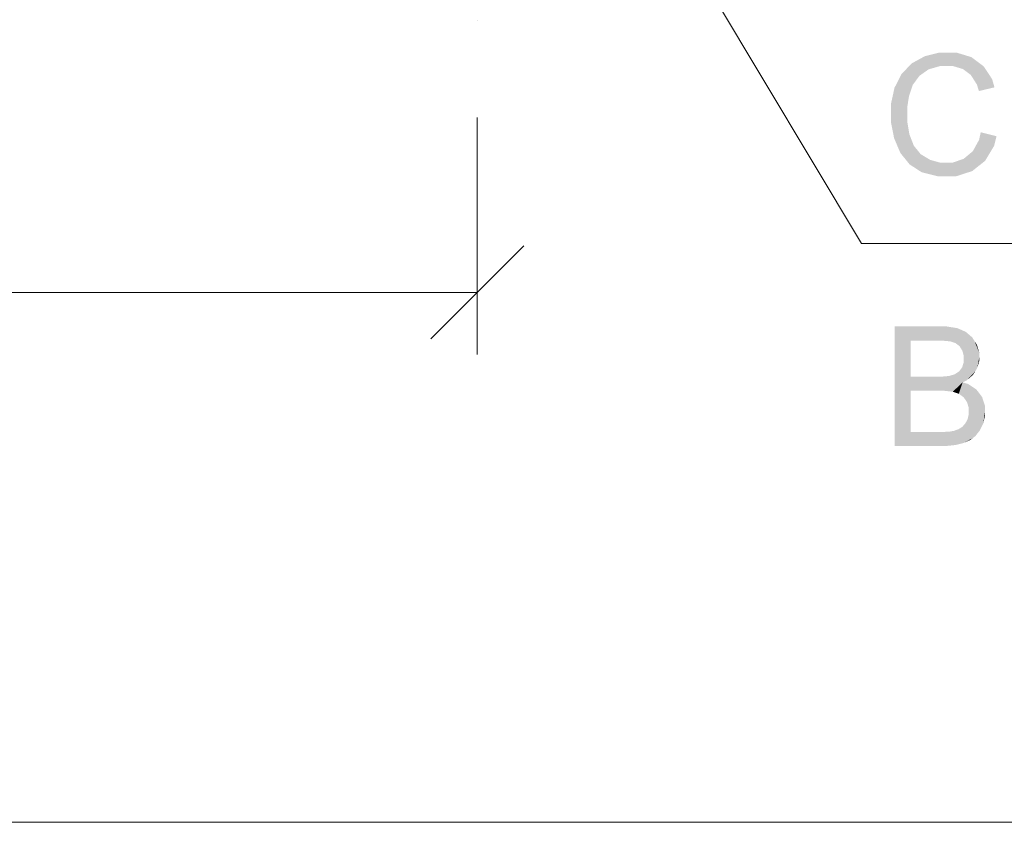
# Model space of a CAD drawing. Header units: millimetres. Extents: x 1814 to 94182, y 11562 to 49454.
# Tile 137 of 256: x 12388 to 12452, y 25935 to 25986. Entities that reach past the tile are written whole.
import ezdxf

# ---------------------------------------------------------------- set-up
doc = ezdxf.new("R2010")
doc.units = ezdxf.units.MM
doc.linetypes.add('XKITLINE00', pattern=[0])
doc.layers.add('LinkedObject', color=1, linetype='Continuous', lineweight=0)

msp = doc.modelspace()

# ---------------------------------------------------------------- hatches: boundary and pattern name
at = {"layer": 'LinkedObject'}
for points in [[(12446.299, 25983.73), (12446.362, 25982.686), (12445.875, 25983.497)], [(12446.723, 25983.962), (12447.699, 25983.324), (12446.299, 25983.73)], [(12446.299, 25983.73), (12447.699, 25983.324), (12446.958, 25983.111)], [(12446.362, 25982.686), (12446.299, 25983.73), (12446.66, 25982.899)], [(12446.66, 25982.899), (12446.299, 25983.73), (12446.958, 25983.111)], [(12447.655, 25984.194), (12447.699, 25983.324), (12446.723, 25983.962)], [(12448.164, 25984.194), (12447.699, 25983.324), (12447.655, 25984.194)], [(12447.699, 25983.324), (12448.164, 25984.194), (12448.143, 25983.324)], [(12448.164, 25984.194), (12448.529, 25983.324), (12448.143, 25983.324)], [(12449.712, 25983.9), (12448.164, 25984.194), (12448.741, 25984.194)], [(12450.105, 25983.606), (12448.164, 25984.194), (12449.712, 25983.9)], [(12449.169, 25983.132), (12448.164, 25984.194), (12450.105, 25983.606)], [(12448.529, 25983.324), (12448.164, 25984.194), (12449.169, 25983.132)], [(12449.169, 25983.132), (12450.105, 25983.606), (12449.424, 25982.941)], [(12450.105, 25983.606), (12449.678, 25982.749), (12449.424, 25982.941)], [(12449.678, 25982.749), (12450.105, 25983.606), (12450.067, 25982.137)], [(12450.067, 25982.137), (12450.105, 25983.606), (12451.202, 25981.953)], [(12451.047, 25982.486), (12450.105, 25983.606), (12450.499, 25983.312)], [(12451.202, 25981.953), (12450.105, 25983.606), (12451.047, 25982.486)], [(12445.875, 25983.497), (12446.362, 25982.686), (12445.222, 25982.817)], [(12445.822, 25981.756), (12444.763, 25981.922), (12444.993, 25982.369)], [(12445.222, 25982.817), (12446.362, 25982.686), (12444.993, 25982.369)], [(12444.993, 25982.369), (12446.362, 25982.686), (12445.943, 25982.114)], [(12445.822, 25981.756), (12444.993, 25982.369), (12445.943, 25982.114)], [(12445.702, 25981.397), (12444.534, 25980.873), (12444.763, 25981.922)], [(12445.702, 25981.397), (12444.763, 25981.922), (12445.822, 25981.756)], [(12450.067, 25982.137), (12451.202, 25981.953), (12450.201, 25981.716)], [(12445.581, 25980.658), (12444.534, 25980.873), (12445.702, 25981.397)], [(12444.534, 25980.873), (12445.581, 25980.658), (12444.534, 25980.271)], [(12444.534, 25980.271), (12445.581, 25980.658), (12445.581, 25980.277)], [(12445.581, 25980.277), (12444.534, 25979.72), (12444.534, 25980.271)], [(12445.581, 25979.785), (12444.534, 25979.72), (12445.581, 25980.277)], [(12445.581, 25979.785), (12444.94, 25978.207), (12444.534, 25979.72)], [(12444.534, 25979.72), (12444.94, 25978.207), (12444.737, 25978.688)], [(12445.724, 25978.927), (12444.94, 25978.207), (12445.581, 25979.785)], [(12444.94, 25978.207), (12445.724, 25978.927), (12445.867, 25978.561)], [(12446.01, 25978.194), (12444.94, 25978.207), (12445.867, 25978.561)], [(12449.81, 25977.844), (12451.333, 25978.805), (12450.181, 25976.891)], [(12450.211, 25978.577), (12451.333, 25978.805), (12449.81, 25977.844)], [(12450.181, 25976.891), (12451.333, 25978.805), (12450.597, 25977.221)], [(12451.333, 25978.805), (12450.211, 25978.577), (12450.316, 25979.063)], [(12450.597, 25977.221), (12451.333, 25978.805), (12451.173, 25978.178)], [(12444.94, 25978.207), (12446.126, 25976.739), (12445.144, 25977.727)], [(12446.01, 25978.194), (12446.126, 25976.739), (12444.94, 25978.207)], [(12446.455, 25977.647), (12446.126, 25976.739), (12446.01, 25978.194)], [(12445.144, 25977.727), (12446.126, 25976.739), (12445.736, 25976.993)], [(12446.126, 25976.739), (12446.455, 25977.647), (12446.757, 25977.465)], [(12447.059, 25977.284), (12446.126, 25976.739), (12446.757, 25977.465)], [(12447.059, 25977.284), (12448.148, 25976.233), (12446.126, 25976.739)], [(12447.712, 25977.103), (12448.148, 25976.233), (12447.059, 25977.284)], [(12449.216, 25977.35), (12450.181, 25976.891), (12448.492, 25977.103)], [(12450.181, 25976.891), (12449.216, 25977.35), (12449.513, 25977.597)], [(12449.81, 25977.844), (12450.181, 25976.891), (12449.513, 25977.597)], [(12446.126, 25976.739), (12448.148, 25976.233), (12446.515, 25976.486)], [(12448.148, 25976.233), (12447.712, 25977.103), (12448.064, 25977.103)], [(12448.492, 25977.103), (12448.148, 25976.233), (12448.064, 25977.103)], [(12448.492, 25977.103), (12450.181, 25976.891), (12448.148, 25976.233)], [(12448.148, 25976.233), (12450.181, 25976.891), (12448.749, 25976.233)], [(12448.749, 25976.233), (12450.181, 25976.891), (12449.765, 25976.562)], [(12446.515, 25976.486), (12448.148, 25976.233), (12447.527, 25976.233)], [(12444.78, 25966.563), (12445.796, 25962.421), (12444.78, 25958.863)], [(12445.796, 25963.329), (12445.796, 25962.421), (12444.78, 25966.563)], [(12444.78, 25966.563), (12445.796, 25965.655), (12445.796, 25963.329)], [(12447.339, 25965.655), (12444.78, 25966.563), (12447.67, 25966.563)], [(12445.796, 25965.655), (12444.78, 25966.563), (12447.339, 25965.655)], [(12447.339, 25965.655), (12447.67, 25966.563), (12447.754, 25965.655)], [(12447.67, 25966.563), (12448.341, 25965.601), (12447.754, 25965.655)], [(12448.112, 25966.563), (12448.341, 25965.601), (12447.67, 25966.563)], [(12448.82, 25966.447), (12448.341, 25965.601), (12448.112, 25966.563)], [(12448.341, 25965.601), (12448.82, 25966.447), (12448.512, 25965.547)], [(12448.512, 25965.547), (12448.82, 25966.447), (12448.683, 25965.493)], [(12448.683, 25965.493), (12448.82, 25966.447), (12449.086, 25966.33)], [(12449.086, 25966.33), (12448.947, 25965.294), (12448.683, 25965.493)], [(12449.353, 25966.213), (12448.947, 25965.294), (12449.086, 25966.33)], [(12449.771, 25965.853), (12448.947, 25965.294), (12449.353, 25966.213)], [(12449.922, 25965.61), (12448.947, 25965.294), (12449.771, 25965.853)], [(12448.947, 25965.294), (12449.922, 25965.61), (12449.039, 25965.148)], [(12449.922, 25965.61), (12449.131, 25965.003), (12449.039, 25965.148)], [(12449.131, 25965.003), (12449.922, 25965.61), (12449.223, 25964.665)], [(12449.223, 25964.665), (12449.922, 25965.61), (12450.224, 25964.594)], [(12450.224, 25964.859), (12449.922, 25965.61), (12450.073, 25965.367)], [(12450.224, 25964.594), (12449.922, 25965.61), (12450.224, 25964.859)], [(12449.124, 25963.936), (12450.224, 25964.594), (12449.957, 25963.664)], [(12449.223, 25964.272), (12450.224, 25964.594), (12449.124, 25963.936)], [(12450.224, 25964.594), (12449.223, 25964.474), (12449.223, 25964.665)], [(12449.223, 25964.474), (12450.224, 25964.594), (12449.223, 25964.272)], [(12449.957, 25963.664), (12450.224, 25964.594), (12450.09, 25963.882)], [(12450.09, 25963.882), (12450.224, 25964.594), (12450.224, 25964.347)], [(12447.581, 25962.421), (12445.796, 25963.329), (12447.465, 25963.329)], [(12445.796, 25962.421), (12445.796, 25963.329), (12447.581, 25962.421)], [(12447.949, 25962.421), (12447.465, 25963.329), (12447.804, 25963.329)], [(12447.581, 25962.421), (12447.465, 25963.329), (12447.949, 25962.421)], [(12448.291, 25963.374), (12449.149, 25962.96), (12447.804, 25963.329)], [(12447.804, 25963.329), (12449.149, 25962.96), (12447.949, 25962.421)], [(12448.439, 25963.419), (12449.419, 25963.094), (12448.291, 25963.374)], [(12449.149, 25962.96), (12448.291, 25963.374), (12449.419, 25963.094)], [(12448.633, 25963.477), (12449.419, 25963.094), (12448.439, 25963.419)], [(12448.927, 25963.668), (12449.957, 25963.664), (12448.633, 25963.477)], [(12448.633, 25963.477), (12449.957, 25963.664), (12449.419, 25963.094)], [(12449.026, 25963.802), (12449.957, 25963.664), (12448.927, 25963.668)], [(12449.957, 25963.664), (12449.026, 25963.802), (12449.124, 25963.936)], [(12449.419, 25963.094), (12449.957, 25963.664), (12449.823, 25963.446)], [(12447.949, 25962.421), (12449.149, 25962.96), (12448.514, 25962.357)], [(12449.149, 25962.96), (12448.71, 25962.292), (12448.514, 25962.357)], [(12448.71, 25962.292), (12449.149, 25962.96), (12448.906, 25962.228)], [(12448.906, 25962.228), (12449.149, 25962.96), (12449.213, 25962.004)], [(12450.032, 25962.508), (12449.149, 25962.96), (12449.497, 25962.858)], [(12449.213, 25962.004), (12449.149, 25962.96), (12450.032, 25962.508)], [(12444.78, 25958.863), (12445.796, 25962.421), (12445.796, 25959.772)], [(12449.213, 25962.004), (12450.032, 25962.508), (12449.324, 25961.845)], [(12449.324, 25961.845), (12450.032, 25962.508), (12449.435, 25961.686)], [(12449.435, 25961.686), (12450.032, 25962.508), (12450.219, 25962.261)], [(12450.219, 25962.261), (12449.546, 25961.312), (12449.435, 25961.686)], [(12450.406, 25962.015), (12449.546, 25961.312), (12450.219, 25962.261)], [(12450.594, 25961.432), (12449.546, 25961.312), (12450.406, 25962.015)], [(12450.594, 25961.096), (12449.546, 25961.312), (12450.594, 25961.432)], [(12449.47, 25960.588), (12450.594, 25961.096), (12450.365, 25960.09)], [(12449.546, 25960.913), (12450.594, 25961.096), (12449.47, 25960.588)], [(12449.546, 25961.312), (12450.594, 25961.096), (12449.546, 25961.096)], [(12450.594, 25961.096), (12449.546, 25960.913), (12449.546, 25961.096)], [(12450.365, 25960.09), (12450.594, 25961.096), (12450.479, 25960.322)], [(12450.479, 25960.322), (12450.594, 25961.096), (12450.594, 25960.825)], [(12449.317, 25960.307), (12449.969, 25959.499), (12449.122, 25960.093)], [(12450.365, 25960.09), (12449.317, 25960.307), (12449.47, 25960.588)], [(12450.251, 25959.857), (12449.317, 25960.307), (12450.365, 25960.09)], [(12449.969, 25959.499), (12449.317, 25960.307), (12450.251, 25959.857)], [(12445.796, 25959.772), (12447.716, 25958.863), (12444.78, 25958.863)], [(12447.719, 25959.772), (12447.716, 25958.863), (12445.796, 25959.772)], [(12447.719, 25959.772), (12448.083, 25958.863), (12447.716, 25958.863)], [(12447.966, 25959.772), (12448.083, 25958.863), (12447.719, 25959.772)], [(12448.314, 25959.791), (12448.704, 25958.928), (12447.966, 25959.772)], [(12447.966, 25959.772), (12448.704, 25958.928), (12448.083, 25958.863)], [(12448.414, 25959.809), (12448.704, 25958.928), (12448.314, 25959.791)], [(12448.958, 25958.992), (12448.414, 25959.809), (12448.59, 25959.84)], [(12448.704, 25958.928), (12448.414, 25959.809), (12448.958, 25958.992)], [(12448.885, 25959.946), (12449.8, 25959.373), (12448.59, 25959.84)], [(12448.59, 25959.84), (12449.8, 25959.373), (12448.958, 25958.992)], [(12449.004, 25960.019), (12449.8, 25959.373), (12448.885, 25959.946)], [(12449.8, 25959.373), (12449.004, 25960.019), (12449.122, 25960.093)], [(12449.122, 25960.093), (12449.969, 25959.499), (12449.8, 25959.373)], [(12448.958, 25958.992), (12449.8, 25959.373), (12449.211, 25959.057)], [(12449.211, 25959.057), (12449.8, 25959.373), (12449.632, 25959.247)]]:
    msp.add_hatch(color=256, dxfattribs=at).paths.add_polyline_path(points, flags=17)

# ---------------------------------------------------------------- linework, layer by layer
at = {"layer": 'LinkedObject', "linetype": 'XKITLINE00', "lineweight": 0}
for p, q in [((12419.441, 26010.674), (12442.63, 25971.895)), ((12417.909, 25986.253), (12417.909, 25986.253)), ((12417.909, 25980.003), (12417.909, 25964.753)), ((12414.909, 25965.753), (12420.909, 25971.753)), ((12442.63, 25971.895), (12508.429, 25971.895)), ((12252.909, 25968.753), (12417.909, 25968.753)), ((12417.909, 25968.753), (12417.909, 25968.753)), ((12863.123, 25934.638), (12223.592, 25934.638))]:
    msp.add_line(p, q, dxfattribs=at)

doc.saveas('drawing.dxf')
